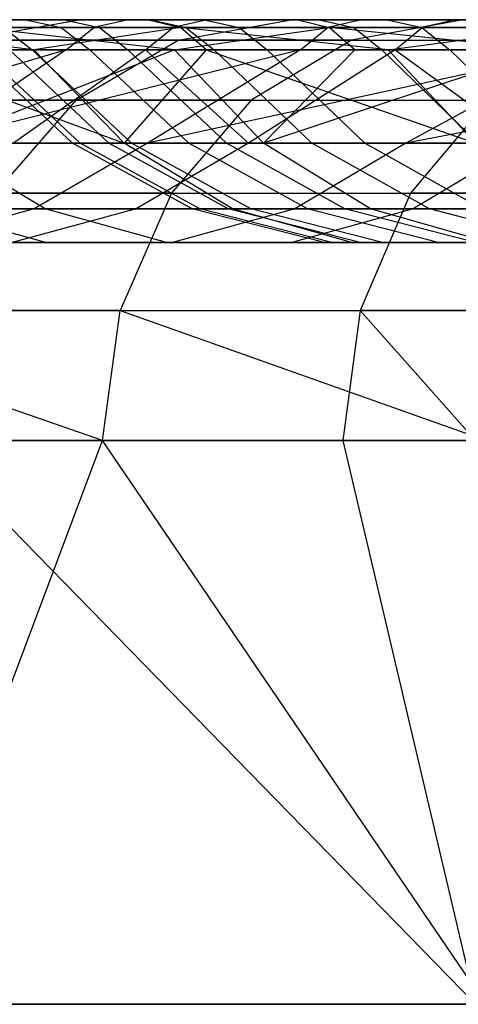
# Model space of a CAD drawing. Extents: x -172 to 172, y -29 to 28.
# Tile 77 of 256: x -148.91 to -143.69, y 7.6 to 19.3. Entities that reach past the tile are written whole.
import ezdxf

# ---------------------------------------------------------------- set-up
doc = ezdxf.new("R2010")
doc.units = 0
doc.header["$LTSCALE"] = 25.4
doc.layers.get('0').update_dxf_attribs({"linetype": 'CONTINUOUS'})

msp = doc.modelspace()

# ---------------------------------------------------------------- linework, layer by layer
at = {"color": 0}
for p, q in [((-148.204, 19.3, -1321.301), (-152.312, 19.3, -1312.944)), ((-148.204, 19.3, -1321.301), (-152.312, 19.3, -1312.944)), ((-147.378, 19.3, -1168.473), (-151.372, 19.3, -1176.931)), ((-147.378, 19.3, -1168.473), (-151.372, 19.3, -1176.931)), ((-148.74, 18.94, -1173.002), (-150.983, 19.205, -1177.101)), ((-150.983, 19.205, -1177.101), (-146.999, 19.205, -1168.665)), ((-150.983, 19.205, -1177.101), (-146.999, 19.205, -1168.665)), ((-148.74, 18.94, -1173.002), (-150.983, 19.205, -1177.101)), ((-148.027, 19.205, -1200.194), (-150.298, 19.205, -1208.955)), ((-148.027, 19.205, -1200.194), (-150.298, 19.205, -1208.955)), ((-150.05, 19.3, -1168.81), (-145.681, 19.3, -1160.587)), ((-150.05, 19.3, -1168.81), (-145.681, 19.3, -1160.587)), ((-149.885, 19.3, -1209.05), (-147.619, 19.3, -1200.312)), ((-149.885, 19.3, -1209.05), (-147.619, 19.3, -1200.312)), ((-148.836, 19.3, -1222.592), (-149.798, 19.3, -1231.445)), ((-148.836, 19.3, -1222.592), (-149.798, 19.3, -1231.445)), ((-149.792, 19.3, -1313.065), (-145.602, 19.3, -1321.428)), ((-149.792, 19.3, -1313.065), (-145.602, 19.3, -1321.428)), ((-149.571, 19.055, -1322.021), (-148.204, 19.3, -1321.301)), ((-149.571, 19.055, -1322.021), (-148.204, 19.3, -1321.301)), ((-149.542, 19.205, -1280.708), (-147.086, 19.205, -1289.419)), ((-149.542, 19.205, -1280.708), (-147.086, 19.205, -1289.419)), ((-149.524, 19.3, -1258.129), (-148.38, 19.3, -1266.961)), ((-149.524, 19.3, -1258.129), (-148.38, 19.3, -1266.961)), ((-145.229, 19.205, -1321.227), (-149.407, 19.205, -1312.886)), ((-147.069, 18.94, -1316.932), (-149.407, 19.205, -1312.886)), ((-147.069, 18.94, -1316.932), (-149.407, 19.205, -1312.886)), ((-145.229, 19.205, -1321.227), (-149.407, 19.205, -1312.886)), ((-149.375, 19.205, -1231.479), (-148.416, 19.205, -1222.65)), ((-149.375, 19.205, -1231.479), (-148.416, 19.205, -1222.65)), ((-146.681, 19.3, -1289.292), (-149.13, 19.3, -1280.605)), ((-146.681, 19.3, -1289.292), (-149.13, 19.3, -1280.605)), ((-147.961, 19.205, -1266.894), (-149.102, 19.205, -1258.087)), ((-147.961, 19.205, -1266.894), (-149.102, 19.205, -1258.087)), ((-149.102, 19.205, -1258.087), (-148.76, 18.94, -1258.053)), ((-149.102, 19.205, -1258.087), (-148.76, 18.94, -1258.053)), ((-147.351, 19.3, -1213.811), (-148.836, 19.3, -1222.592)), ((-147.351, 19.3, -1213.811), (-148.836, 19.3, -1222.592)), ((-148.836, 19.3, -1222.592), (-148.416, 19.205, -1222.65)), ((-148.836, 19.3, -1222.592), (-148.416, 19.205, -1222.65)), ((-146.999, 19.205, -1168.665), (-148.74, 18.94, -1173.002)), ((-146.999, 19.205, -1168.665), (-148.74, 18.94, -1173.002)), ((-148.416, 19.205, -1222.65), (-146.935, 19.205, -1213.894)), ((-148.416, 19.205, -1222.65), (-148.075, 18.94, -1222.698)), ((-148.416, 19.205, -1222.65), (-146.935, 19.205, -1213.894)), ((-148.416, 19.205, -1222.65), (-148.075, 18.94, -1222.698)), ((-148.38, 19.3, -1266.961), (-146.715, 19.3, -1275.71)), ((-148.38, 19.3, -1266.961), (-147.961, 19.205, -1266.894)), ((-148.38, 19.3, -1266.961), (-146.715, 19.3, -1275.71)), ((-148.38, 19.3, -1266.961), (-147.961, 19.205, -1266.894)), ((-148.357, 18.94, -1200.098), (-148.027, 19.205, -1200.194)), ((-148.357, 18.94, -1200.098), (-148.027, 19.205, -1200.194)), ((-143.637, 19.3, -1329.417), (-148.204, 19.3, -1321.301)), ((-143.637, 19.3, -1329.417), (-148.204, 19.3, -1321.301)), ((-147.619, 19.3, -1200.312), (-148.027, 19.205, -1200.194)), ((-147.619, 19.3, -1200.312), (-148.027, 19.205, -1200.194)), ((-145.245, 19.205, -1191.581), (-148.027, 19.205, -1200.194)), ((-145.245, 19.205, -1191.581), (-148.027, 19.205, -1200.194)), ((-147.961, 19.205, -1266.894), (-147.622, 18.94, -1266.84)), ((-146.301, 19.205, -1275.618), (-147.961, 19.205, -1266.894)), ((-147.961, 19.205, -1266.894), (-147.622, 18.94, -1266.84)), ((-146.301, 19.205, -1275.618), (-147.961, 19.205, -1266.894)), ((-147.619, 19.3, -1200.312), (-144.845, 19.3, -1191.723)), ((-147.619, 19.3, -1200.312), (-144.845, 19.3, -1191.723)), ((-147.414, 18.94, -1289.522), (-147.086, 19.205, -1289.419)), ((-147.414, 18.94, -1289.522), (-147.086, 19.205, -1289.419)), ((-142.911, 19.3, -1160.255), (-147.378, 19.3, -1168.473)), ((-147.378, 19.3, -1168.473), (-146.999, 19.205, -1168.665)), ((-142.911, 19.3, -1160.255), (-147.378, 19.3, -1168.473)), ((-147.378, 19.3, -1168.473), (-146.999, 19.205, -1168.665)), ((-145.348, 19.3, -1205.134), (-147.351, 19.3, -1213.811)), ((-147.351, 19.3, -1213.811), (-146.935, 19.205, -1213.894)), ((-145.348, 19.3, -1205.134), (-147.351, 19.3, -1213.811)), ((-147.351, 19.3, -1213.811), (-146.935, 19.205, -1213.894)), ((-146.681, 19.3, -1289.292), (-147.086, 19.205, -1289.419)), ((-146.681, 19.3, -1289.292), (-147.086, 19.205, -1289.419)), ((-147.086, 19.205, -1289.419), (-144.122, 19.205, -1297.972)), ((-147.086, 19.205, -1289.419), (-144.122, 19.205, -1297.972)), ((-147.069, 18.94, -1316.932), (-145.229, 19.205, -1321.227)), ((-147.069, 18.94, -1316.932), (-145.229, 19.205, -1321.227)), ((-147.025, 19.055, -1159.824), (-145.681, 19.3, -1160.587)), ((-147.025, 19.055, -1159.824), (-145.681, 19.3, -1160.587)), ((-146.692, 18.94, -1168.821), (-146.999, 19.205, -1168.665)), ((-144.527, 18.94, -1164.699), (-146.999, 19.205, -1168.665)), ((-146.692, 18.94, -1168.821), (-146.999, 19.205, -1168.665)), ((-144.527, 18.94, -1164.699), (-146.999, 19.205, -1168.665)), ((-146.999, 19.205, -1168.665), (-142.544, 19.205, -1160.468)), ((-146.999, 19.205, -1168.665), (-142.544, 19.205, -1160.468)), ((-146.935, 19.205, -1213.894), (-146.597, 18.94, -1213.962)), ((-146.935, 19.205, -1213.894), (-144.938, 19.205, -1205.241)), ((-146.935, 19.205, -1213.894), (-144.938, 19.205, -1205.241)), ((-146.935, 19.205, -1213.894), (-146.597, 18.94, -1213.962)), ((-146.715, 19.3, -1275.71), (-144.534, 19.3, -1284.344)), ((-146.715, 19.3, -1275.71), (-146.301, 19.205, -1275.618)), ((-146.715, 19.3, -1275.71), (-144.534, 19.3, -1284.344)), ((-146.715, 19.3, -1275.71), (-146.301, 19.205, -1275.618)), ((-143.726, 19.3, -1297.821), (-146.681, 19.3, -1289.292)), ((-143.726, 19.3, -1297.821), (-146.681, 19.3, -1289.292)), ((-144.126, 19.205, -1284.228), (-146.301, 19.205, -1275.618)), ((-146.301, 19.205, -1275.618), (-145.965, 18.94, -1275.544)), ((-146.301, 19.205, -1275.618), (-145.965, 18.94, -1275.544)), ((-144.126, 19.205, -1284.228), (-146.301, 19.205, -1275.618)), ((-145.681, 19.3, -1160.587), (-140.862, 19.3, -1152.618)), ((-145.681, 19.3, -1160.587), (-140.862, 19.3, -1152.618)), ((-145.602, 19.3, -1321.428), (-145.229, 19.205, -1321.227)), ((-145.602, 19.3, -1321.428), (-140.946, 19.3, -1329.54)), ((-145.602, 19.3, -1321.428), (-145.229, 19.205, -1321.227)), ((-145.602, 19.3, -1321.428), (-140.946, 19.3, -1329.54)), ((-145.569, 18.94, -1191.465), (-145.245, 19.205, -1191.581)), ((-145.569, 18.94, -1191.465), (-145.245, 19.205, -1191.581)), ((-142.835, 19.3, -1196.59), (-145.348, 19.3, -1205.134)), ((-142.835, 19.3, -1196.59), (-145.348, 19.3, -1205.134)), ((-145.348, 19.3, -1205.134), (-144.938, 19.205, -1205.241)), ((-145.348, 19.3, -1205.134), (-144.938, 19.205, -1205.241)), ((-144.845, 19.3, -1191.723), (-145.245, 19.205, -1191.581)), ((-144.845, 19.3, -1191.723), (-145.245, 19.205, -1191.581)), ((-141.962, 19.205, -1183.146), (-145.245, 19.205, -1191.581)), ((-141.962, 19.205, -1183.146), (-145.245, 19.205, -1191.581)), ((-140.584, 19.205, -1329.319), (-145.229, 19.205, -1321.227)), ((-144.925, 18.94, -1321.064), (-145.229, 19.205, -1321.227)), ((-142.665, 18.94, -1325.135), (-145.229, 19.205, -1321.227)), ((-142.665, 18.94, -1325.135), (-145.229, 19.205, -1321.227)), ((-140.584, 19.205, -1329.319), (-145.229, 19.205, -1321.227)), ((-144.925, 18.94, -1321.064), (-145.229, 19.205, -1321.227)), ((-143.637, 19.3, -1329.417), (-144.962, 19.055, -1330.211)), ((-143.637, 19.3, -1329.417), (-144.962, 19.055, -1330.211)), ((-144.938, 19.205, -1205.241), (-142.431, 19.205, -1196.722)), ((-144.938, 19.205, -1205.241), (-144.605, 18.94, -1205.328)), ((-144.938, 19.205, -1205.241), (-142.431, 19.205, -1196.722)), ((-144.938, 19.205, -1205.241), (-144.605, 18.94, -1205.328)), ((-144.845, 19.3, -1191.723), (-141.571, 19.3, -1183.311)), ((-144.845, 19.3, -1191.723), (-141.571, 19.3, -1183.311)), ((-144.534, 19.3, -1284.344), (-141.846, 19.3, -1292.834)), ((-144.534, 19.3, -1284.344), (-141.846, 19.3, -1292.834)), ((-144.534, 19.3, -1284.344), (-144.126, 19.205, -1284.228)), ((-144.534, 19.3, -1284.344), (-144.126, 19.205, -1284.228)), ((-144.527, 18.94, -1164.699), (-142.544, 19.205, -1160.468)), ((-144.527, 18.94, -1164.699), (-142.544, 19.205, -1160.468)), ((-144.444, 18.94, -1298.094), (-144.122, 19.205, -1297.972)), ((-144.444, 18.94, -1298.094), (-144.122, 19.205, -1297.972)), ((-144.126, 19.205, -1284.228), (-143.795, 18.94, -1284.134)), ((-141.446, 19.205, -1292.694), (-144.126, 19.205, -1284.228)), ((-144.126, 19.205, -1284.228), (-143.795, 18.94, -1284.134)), ((-141.446, 19.205, -1292.694), (-144.126, 19.205, -1284.228)), ((-143.726, 19.3, -1297.821), (-144.122, 19.205, -1297.972)), ((-143.726, 19.3, -1297.821), (-144.122, 19.205, -1297.972)), ((-144.122, 19.205, -1297.972), (-140.663, 19.205, -1306.336)), ((-144.122, 19.205, -1297.972), (-140.663, 19.205, -1306.336)), ((-140.275, 19.3, -1306.162), (-143.726, 19.3, -1297.821)), ((-140.275, 19.3, -1306.162), (-143.726, 19.3, -1297.821)), ((-151.434, 19.055, -1168.124), (-147.025, 19.055, -1159.824)), ((-151.434, 19.055, -1168.124), (-147.025, 19.055, -1159.824)), ((-144.962, 19.055, -1330.211), (-149.571, 19.055, -1322.021)), ((-144.962, 19.055, -1330.211), (-149.571, 19.055, -1322.021)), ((-148.237, 18.345, -1159.136), (-147.025, 19.055, -1159.824)), ((-148.237, 18.345, -1159.136), (-147.025, 19.055, -1159.824)), ((-147.025, 19.055, -1159.824), (-142.161, 19.055, -1151.782)), ((-147.025, 19.055, -1159.824), (-142.161, 19.055, -1151.782)), ((-144.962, 19.055, -1330.211), (-146.157, 18.345, -1330.928)), ((-144.962, 19.055, -1330.211), (-146.157, 18.345, -1330.928)), ((-144.962, 19.055, -1330.211), (-139.905, 19.055, -1338.133)), ((-144.962, 19.055, -1330.211), (-139.905, 19.055, -1338.133)), ((-148.357, 18.94, -1200.098), (-152.114, 17.832, -1210.062)), ((-148.357, 18.94, -1200.098), (-152.114, 17.832, -1210.062)), ((-150.668, 18.94, -1177.239), (-147.667, 17.832, -1173.508)), ((-150.668, 18.94, -1177.239), (-148.74, 18.94, -1173.002)), ((-150.668, 18.94, -1177.239), (-147.667, 17.832, -1173.508)), ((-150.668, 18.94, -1177.239), (-148.74, 18.94, -1173.002)), ((-148.357, 18.94, -1200.098), (-150.634, 18.94, -1208.879)), ((-148.357, 18.94, -1200.098), (-150.634, 18.94, -1208.879)), ((-148.357, 18.94, -1200.098), (-149.992, 17.832, -1201.509)), ((-145.569, 18.94, -1191.465), (-149.992, 17.832, -1201.509)), ((-145.569, 18.94, -1191.465), (-149.992, 17.832, -1201.509)), ((-148.357, 18.94, -1200.098), (-149.992, 17.832, -1201.509)), ((-147.069, 18.94, -1316.932), (-149.913, 17.832, -1308.023)), ((-147.069, 18.94, -1316.932), (-149.913, 17.832, -1308.023)), ((-149.875, 18.94, -1280.791), (-147.414, 18.94, -1289.522)), ((-149.875, 18.94, -1280.791), (-147.414, 18.94, -1289.522)), ((-148.28, 17.832, -1240.378), (-149.466, 18.94, -1240.355)), ((-148.28, 17.832, -1240.378), (-149.466, 18.94, -1240.355)), ((-148.19, 17.832, -1249.167), (-149.375, 18.94, -1249.215)), ((-148.76, 18.94, -1258.053), (-149.375, 18.94, -1249.215)), ((-148.19, 17.832, -1249.167), (-149.375, 18.94, -1249.215)), ((-148.76, 18.94, -1258.053), (-149.375, 18.94, -1249.215)), ((-147.069, 18.94, -1316.932), (-149.096, 18.94, -1312.741)), ((-147.069, 18.94, -1316.932), (-149.096, 18.94, -1312.741)), ((-149.032, 18.94, -1231.506), (-148.075, 18.94, -1222.698)), ((-147.85, 17.832, -1231.599), (-149.032, 18.94, -1231.506)), ((-149.032, 18.94, -1231.506), (-148.075, 18.94, -1222.698)), ((-147.85, 17.832, -1231.599), (-149.032, 18.94, -1231.506)), ((-147.414, 18.94, -1289.522), (-148.983, 17.832, -1288.461)), ((-147.414, 18.94, -1289.522), (-148.983, 17.832, -1288.461)), ((-147.622, 18.94, -1266.84), (-148.76, 18.94, -1258.053)), ((-147.579, 17.832, -1257.936), (-148.76, 18.94, -1258.053)), ((-147.622, 18.94, -1266.84), (-148.76, 18.94, -1258.053)), ((-147.579, 17.832, -1257.936), (-148.76, 18.94, -1258.053)), ((-148.74, 18.94, -1173.002), (-147.667, 17.832, -1173.508)), ((-148.74, 18.94, -1173.002), (-146.692, 18.94, -1168.821)), ((-148.74, 18.94, -1173.002), (-147.667, 17.832, -1173.508)), ((-148.74, 18.94, -1173.002), (-146.692, 18.94, -1168.821)), ((-145.569, 18.94, -1191.465), (-148.357, 18.94, -1200.098)), ((-145.569, 18.94, -1191.465), (-148.357, 18.94, -1200.098)), ((-148.075, 18.94, -1222.698), (-146.597, 18.94, -1213.962)), ((-146.9, 17.832, -1222.861), (-148.075, 18.94, -1222.698)), ((-148.075, 18.94, -1222.698), (-146.597, 18.94, -1213.962)), ((-146.9, 17.832, -1222.861), (-148.075, 18.94, -1222.698)), ((-146.692, 18.94, -1168.821), (-147.667, 17.832, -1173.508)), ((-146.692, 18.94, -1168.821), (-147.667, 17.832, -1173.508)), ((-145.965, 18.94, -1275.544), (-147.622, 18.94, -1266.84)), ((-146.45, 17.832, -1266.653), (-147.622, 18.94, -1266.84)), ((-146.45, 17.832, -1266.653), (-147.622, 18.94, -1266.84)), ((-145.965, 18.94, -1275.544), (-147.622, 18.94, -1266.84)), ((-147.414, 18.94, -1289.522), (-144.444, 18.94, -1298.094)), ((-147.414, 18.94, -1289.522), (-146.187, 17.832, -1296.818)), ((-147.414, 18.94, -1289.522), (-146.187, 17.832, -1296.818)), ((-147.414, 18.94, -1289.522), (-144.444, 18.94, -1298.094)), ((-145.569, 18.94, -1191.465), (-147.391, 17.832, -1193.09)), ((-142.279, 18.94, -1183.011), (-147.391, 17.832, -1193.09)), ((-142.279, 18.94, -1183.011), (-147.391, 17.832, -1193.09)), ((-145.569, 18.94, -1191.465), (-147.391, 17.832, -1193.09)), ((-144.925, 18.94, -1321.064), (-147.069, 18.94, -1316.932)), ((-144.925, 18.94, -1321.064), (-147.069, 18.94, -1316.932)), ((-147.069, 18.94, -1316.932), (-146.009, 17.832, -1316.401)), ((-147.069, 18.94, -1316.932), (-146.009, 17.832, -1316.401)), ((-146.692, 18.94, -1168.821), (-143.485, 17.832, -1165.266)), ((-146.692, 18.94, -1168.821), (-144.527, 18.94, -1164.699)), ((-146.692, 18.94, -1168.821), (-143.485, 17.832, -1165.266)), ((-146.692, 18.94, -1168.821), (-144.527, 18.94, -1164.699)), ((-146.597, 18.94, -1213.962), (-144.605, 18.94, -1205.328)), ((-145.434, 17.832, -1214.194), (-146.597, 18.94, -1213.962)), ((-145.434, 17.832, -1214.194), (-146.597, 18.94, -1213.962)), ((-146.597, 18.94, -1213.962), (-144.605, 18.94, -1205.328)), ((-144.444, 18.94, -1298.094), (-146.187, 17.832, -1296.818)), ((-144.444, 18.94, -1298.094), (-146.187, 17.832, -1296.818)), ((-144.925, 18.94, -1321.064), (-146.009, 17.832, -1316.401)), ((-144.925, 18.94, -1321.064), (-146.009, 17.832, -1316.401)), ((-142.665, 18.94, -1325.135), (-146.009, 17.832, -1316.401)), ((-142.665, 18.94, -1325.135), (-146.009, 17.832, -1316.401)), ((-143.795, 18.94, -1284.134), (-145.965, 18.94, -1275.544)), ((-144.806, 17.832, -1275.287), (-145.965, 18.94, -1275.544)), ((-143.795, 18.94, -1284.134), (-145.965, 18.94, -1275.544)), ((-144.806, 17.832, -1275.287), (-145.965, 18.94, -1275.544)), ((-142.279, 18.94, -1183.011), (-145.569, 18.94, -1191.465)), ((-142.279, 18.94, -1183.011), (-145.569, 18.94, -1191.465)), ((-142.665, 18.94, -1325.135), (-144.925, 18.94, -1321.064)), ((-142.665, 18.94, -1325.135), (-144.925, 18.94, -1321.064)), ((-144.605, 18.94, -1205.328), (-142.104, 18.94, -1196.829)), ((-143.457, 17.832, -1205.63), (-144.605, 18.94, -1205.328)), ((-143.457, 17.832, -1205.63), (-144.605, 18.94, -1205.328)), ((-144.605, 18.94, -1205.328), (-142.104, 18.94, -1196.829)), ((-144.527, 18.94, -1164.699), (-143.485, 17.832, -1165.266)), ((-144.527, 18.94, -1164.699), (-143.485, 17.832, -1165.266)), ((-144.527, 18.94, -1164.699), (-142.247, 18.94, -1160.641)), ((-144.527, 18.94, -1164.699), (-142.247, 18.94, -1160.641)), ((-144.444, 18.94, -1298.094), (-140.976, 18.94, -1306.477)), ((-144.444, 18.94, -1298.094), (-142.922, 17.832, -1305.002)), ((-144.444, 18.94, -1298.094), (-142.922, 17.832, -1305.002)), ((-144.444, 18.94, -1298.094), (-140.976, 18.94, -1306.477)), ((-138.498, 18.94, -1174.765), (-144.317, 17.832, -1184.832)), ((-138.498, 18.94, -1174.765), (-144.317, 17.832, -1184.832)), ((-142.279, 18.94, -1183.011), (-144.317, 17.832, -1184.832)), ((-142.279, 18.94, -1183.011), (-144.317, 17.832, -1184.832)), ((-141.121, 18.94, -1292.581), (-143.795, 18.94, -1284.134)), ((-142.654, 17.832, -1283.81), (-143.795, 18.94, -1284.134)), ((-141.121, 18.94, -1292.581), (-143.795, 18.94, -1284.134)), ((-142.654, 17.832, -1283.81), (-143.795, 18.94, -1284.134)), ((-152.683, 18.345, -1167.504), (-148.237, 18.345, -1159.136)), ((-152.683, 18.345, -1167.504), (-148.237, 18.345, -1159.136)), ((-146.157, 18.345, -1330.928), (-150.804, 18.345, -1322.67)), ((-146.157, 18.345, -1330.928), (-150.804, 18.345, -1322.67)), ((-149.199, 17.239, -1158.59), (-148.237, 18.345, -1159.136)), ((-149.199, 17.239, -1158.59), (-148.237, 18.345, -1159.136)), ((-148.237, 18.345, -1159.136), (-143.333, 18.345, -1151.028)), ((-148.237, 18.345, -1159.136), (-143.333, 18.345, -1151.028)), ((-146.157, 18.345, -1330.928), (-147.106, 17.239, -1331.498)), ((-146.157, 18.345, -1330.928), (-147.106, 17.239, -1331.498)), ((-146.157, 18.345, -1330.928), (-141.059, 18.345, -1338.916)), ((-146.157, 18.345, -1330.928), (-141.059, 18.345, -1338.916)), ((-143.333, 18.345, -1151.028), (-144.264, 17.239, -1150.429)), ((-143.333, 18.345, -1151.028), (-144.264, 17.239, -1150.429)), ((-147.667, 17.832, -1173.508), (-151.376, 17.832, -1181.974)), ((-147.667, 17.832, -1173.508), (-151.376, 17.832, -1181.974)), ((-147.391, 17.832, -1193.09), (-149.992, 17.832, -1201.509)), ((-147.391, 17.832, -1193.09), (-149.992, 17.832, -1201.509)), ((-148.606, 17.053, -1307.458), (-149.913, 17.832, -1308.023)), ((-149.913, 17.832, -1308.023), (-146.009, 17.832, -1316.401)), ((-148.606, 17.053, -1307.458), (-149.913, 17.832, -1308.023)), ((-149.913, 17.832, -1308.023), (-146.009, 17.832, -1316.401)), ((-148.983, 17.832, -1288.461), (-146.187, 17.832, -1296.818)), ((-148.983, 17.832, -1288.461), (-146.187, 17.832, -1296.818)), ((-147.391, 17.832, -1193.09), (-148.738, 17.053, -1192.631)), ((-147.391, 17.832, -1193.09), (-148.738, 17.053, -1192.631)), ((-148.28, 17.832, -1240.378), (-148.19, 17.832, -1249.167)), ((-146.857, 17.053, -1240.406), (-148.28, 17.832, -1240.378)), ((-147.85, 17.832, -1231.599), (-148.28, 17.832, -1240.378)), ((-146.857, 17.053, -1240.406), (-148.28, 17.832, -1240.378)), ((-148.28, 17.832, -1240.378), (-148.19, 17.832, -1249.167)), ((-147.85, 17.832, -1231.599), (-148.28, 17.832, -1240.378)), ((-146.767, 17.053, -1249.11), (-148.19, 17.832, -1249.167)), ((-146.767, 17.053, -1249.11), (-148.19, 17.832, -1249.167)), ((-148.19, 17.832, -1249.167), (-147.579, 17.832, -1257.936)), ((-148.19, 17.832, -1249.167), (-147.579, 17.832, -1257.936)), ((-146.43, 17.053, -1231.711), (-147.85, 17.832, -1231.599)), ((-146.9, 17.832, -1222.861), (-147.85, 17.832, -1231.599)), ((-146.43, 17.053, -1231.711), (-147.85, 17.832, -1231.599)), ((-146.9, 17.832, -1222.861), (-147.85, 17.832, -1231.599)), ((-143.485, 17.832, -1165.266), (-147.667, 17.832, -1173.508)), ((-146.38, 17.053, -1174.116), (-147.667, 17.832, -1173.508)), ((-143.485, 17.832, -1165.266), (-147.667, 17.832, -1173.508)), ((-146.38, 17.053, -1174.116), (-147.667, 17.832, -1173.508)), ((-146.162, 17.053, -1257.795), (-147.579, 17.832, -1257.936)), ((-147.579, 17.832, -1257.936), (-146.45, 17.832, -1266.653)), ((-146.162, 17.053, -1257.795), (-147.579, 17.832, -1257.936)), ((-147.579, 17.832, -1257.936), (-146.45, 17.832, -1266.653)), ((-146.187, 17.832, -1296.818), (-147.524, 17.053, -1297.307)), ((-146.187, 17.832, -1296.818), (-147.524, 17.053, -1297.307)), ((-144.317, 17.832, -1184.832), (-147.391, 17.832, -1193.09)), ((-144.317, 17.832, -1184.832), (-147.391, 17.832, -1193.09)), ((-145.489, 17.053, -1223.056), (-146.9, 17.832, -1222.861)), ((-145.489, 17.053, -1223.056), (-146.9, 17.832, -1222.861)), ((-145.434, 17.832, -1214.194), (-146.9, 17.832, -1222.861)), ((-145.434, 17.832, -1214.194), (-146.9, 17.832, -1222.861)), ((-145.044, 17.053, -1266.428), (-146.45, 17.832, -1266.653)), ((-146.45, 17.832, -1266.653), (-144.806, 17.832, -1275.287)), ((-145.044, 17.053, -1266.428), (-146.45, 17.832, -1266.653)), ((-146.45, 17.832, -1266.653), (-144.806, 17.832, -1275.287)), ((-146.187, 17.832, -1296.818), (-142.922, 17.832, -1305.002)), ((-146.187, 17.832, -1296.818), (-142.922, 17.832, -1305.002)), ((-144.736, 17.053, -1315.763), (-146.009, 17.832, -1316.401)), ((-144.736, 17.053, -1315.763), (-146.009, 17.832, -1316.401)), ((-146.009, 17.832, -1316.401), (-141.636, 17.832, -1324.544)), ((-146.009, 17.832, -1316.401), (-141.636, 17.832, -1324.544)), ((-144.317, 17.832, -1184.832), (-145.637, 17.053, -1184.298)), ((-144.317, 17.832, -1184.832), (-145.637, 17.053, -1184.298)), ((-144.038, 17.053, -1214.473), (-145.434, 17.832, -1214.194)), ((-143.457, 17.832, -1205.63), (-145.434, 17.832, -1214.194)), ((-144.038, 17.053, -1214.473), (-145.434, 17.832, -1214.194)), ((-143.457, 17.832, -1205.63), (-145.434, 17.832, -1214.194)), ((-143.416, 17.053, -1274.98), (-144.806, 17.832, -1275.287)), ((-143.416, 17.053, -1274.98), (-144.806, 17.832, -1275.287)), ((-144.806, 17.832, -1275.287), (-142.654, 17.832, -1283.81)), ((-144.806, 17.832, -1275.287), (-142.654, 17.832, -1283.81)), ((-140.781, 17.832, -1176.761), (-144.317, 17.832, -1184.832)), ((-140.781, 17.832, -1176.761), (-144.317, 17.832, -1184.832)), ((-142.922, 17.832, -1305.002), (-144.229, 17.053, -1305.567)), ((-142.922, 17.832, -1305.002), (-144.229, 17.053, -1305.567)), ((-147.106, 17.239, -1331.498), (-151.783, 17.239, -1323.186)), ((-147.106, 17.239, -1331.498), (-151.783, 17.239, -1323.186)), ((-149.199, 17.239, -1158.59), (-144.264, 17.239, -1150.429)), ((-149.199, 17.239, -1158.59), (-144.264, 17.239, -1150.429)), ((-147.106, 17.239, -1331.498), (-147.715, 15.845, -1331.863)), ((-147.106, 17.239, -1331.498), (-147.715, 15.845, -1331.863)), ((-147.106, 17.239, -1331.498), (-141.974, 17.239, -1339.536)), ((-147.106, 17.239, -1331.498), (-141.974, 17.239, -1339.536)), ((-144.264, 17.239, -1150.429), (-144.861, 15.845, -1150.045)), ((-144.264, 17.239, -1150.429), (-144.861, 15.845, -1150.045)), ((-138.882, 17.239, -1142.555), (-144.264, 17.239, -1150.429)), ((-138.882, 17.239, -1142.555), (-144.264, 17.239, -1150.429)), ((-152.001, 17.053, -1298.948), (-148.606, 17.053, -1307.458)), ((-152.001, 17.053, -1298.948), (-148.606, 17.053, -1307.458)), ((-148.738, 17.053, -1192.631), (-151.364, 17.053, -1201.127)), ((-148.738, 17.053, -1192.631), (-151.364, 17.053, -1201.127)), ((-150.346, 17.053, -1288.875), (-147.524, 17.053, -1297.307)), ((-150.346, 17.053, -1288.875), (-147.524, 17.053, -1297.307)), ((-148.738, 17.053, -1192.631), (-150.227, 16.651, -1192.125)), ((-148.738, 17.053, -1192.631), (-150.227, 16.651, -1192.125)), ((-146.38, 17.053, -1174.116), (-150.056, 17.053, -1182.508)), ((-148.599, 16.651, -1183.099), (-150.056, 17.053, -1182.508)), ((-148.599, 16.651, -1183.099), (-150.056, 17.053, -1182.508)), ((-146.38, 17.053, -1174.116), (-150.056, 17.053, -1182.508)), ((-147.524, 17.053, -1297.307), (-149, 16.651, -1297.849)), ((-147.524, 17.053, -1297.307), (-149, 16.651, -1297.849)), ((-145.637, 17.053, -1184.298), (-148.738, 17.053, -1192.631)), ((-145.637, 17.053, -1184.298), (-148.738, 17.053, -1192.631)), ((-148.606, 17.053, -1307.458), (-144.736, 17.053, -1315.763)), ((-147.163, 16.651, -1306.834), (-148.606, 17.053, -1307.458)), ((-147.163, 16.651, -1306.834), (-148.606, 17.053, -1307.458)), ((-148.606, 17.053, -1307.458), (-144.736, 17.053, -1315.763)), ((-147.524, 17.053, -1297.307), (-144.229, 17.053, -1305.567)), ((-147.524, 17.053, -1297.307), (-144.229, 17.053, -1305.567)), ((-145.637, 17.053, -1184.298), (-147.094, 16.651, -1183.708)), ((-145.637, 17.053, -1184.298), (-147.094, 16.651, -1183.708)), ((-146.43, 17.053, -1231.711), (-146.857, 17.053, -1240.406)), ((-146.857, 17.053, -1240.406), (-146.767, 17.053, -1249.11)), ((-145.284, 16.651, -1240.436), (-146.857, 17.053, -1240.406)), ((-146.43, 17.053, -1231.711), (-146.857, 17.053, -1240.406)), ((-145.284, 16.651, -1240.436), (-146.857, 17.053, -1240.406)), ((-146.857, 17.053, -1240.406), (-146.767, 17.053, -1249.11)), ((-145.196, 16.651, -1249.048), (-146.767, 17.053, -1249.11)), ((-146.767, 17.053, -1249.11), (-146.162, 17.053, -1257.795)), ((-146.767, 17.053, -1249.11), (-146.162, 17.053, -1257.795)), ((-145.196, 16.651, -1249.048), (-146.767, 17.053, -1249.11)), ((-145.489, 17.053, -1223.056), (-146.43, 17.053, -1231.711)), ((-144.862, 16.651, -1231.834), (-146.43, 17.053, -1231.711)), ((-144.862, 16.651, -1231.834), (-146.43, 17.053, -1231.711)), ((-145.489, 17.053, -1223.056), (-146.43, 17.053, -1231.711)), ((-142.234, 17.053, -1165.946), (-146.38, 17.053, -1174.116)), ((-144.958, 16.651, -1174.788), (-146.38, 17.053, -1174.116)), ((-142.234, 17.053, -1165.946), (-146.38, 17.053, -1174.116)), ((-144.958, 16.651, -1174.788), (-146.38, 17.053, -1174.116)), ((-144.597, 16.651, -1257.639), (-146.162, 17.053, -1257.795)), ((-146.162, 17.053, -1257.795), (-145.044, 17.053, -1266.428)), ((-144.597, 16.651, -1257.639), (-146.162, 17.053, -1257.795)), ((-146.162, 17.053, -1257.795), (-145.044, 17.053, -1266.428)), ((-144.229, 17.053, -1305.567), (-145.673, 16.651, -1306.191)), ((-144.229, 17.053, -1305.567), (-145.673, 16.651, -1306.191)), ((-142.068, 17.053, -1176.153), (-145.637, 17.053, -1184.298)), ((-142.068, 17.053, -1176.153), (-145.637, 17.053, -1184.298)), ((-144.038, 17.053, -1214.473), (-145.489, 17.053, -1223.056)), ((-143.932, 16.651, -1223.273), (-145.489, 17.053, -1223.056)), ((-144.038, 17.053, -1214.473), (-145.489, 17.053, -1223.056)), ((-143.932, 16.651, -1223.273), (-145.489, 17.053, -1223.056)), ((-145.044, 17.053, -1266.428), (-143.416, 17.053, -1274.98)), ((-143.491, 16.651, -1266.18), (-145.044, 17.053, -1266.428)), ((-143.491, 16.651, -1266.18), (-145.044, 17.053, -1266.428)), ((-145.044, 17.053, -1266.428), (-143.416, 17.053, -1274.98)), ((-144.736, 17.053, -1315.763), (-140.401, 17.053, -1323.835)), ((-143.33, 16.651, -1315.058), (-144.736, 17.053, -1315.763)), ((-144.736, 17.053, -1315.763), (-140.401, 17.053, -1323.835)), ((-143.33, 16.651, -1315.058), (-144.736, 17.053, -1315.763)), ((-144.229, 17.053, -1305.567), (-140.472, 17.053, -1313.627)), ((-144.229, 17.053, -1305.567), (-140.472, 17.053, -1313.627)), ((-142.08, 17.053, -1205.991), (-144.038, 17.053, -1214.473)), ((-142.496, 16.651, -1214.781), (-144.038, 17.053, -1214.473)), ((-142.08, 17.053, -1205.991), (-144.038, 17.053, -1214.473)), ((-142.496, 16.651, -1214.781), (-144.038, 17.053, -1214.473)), ((-148.599, 16.651, -1183.099), (-151.764, 16.651, -1191.602)), ((-148.599, 16.651, -1183.099), (-151.764, 16.651, -1191.602)), ((-150.524, 16.651, -1298.407), (-147.163, 16.651, -1306.834)), ((-150.524, 16.651, -1298.407), (-147.163, 16.651, -1306.834)), ((-147.094, 16.651, -1183.708), (-150.227, 16.651, -1192.125)), ((-147.094, 16.651, -1183.708), (-150.227, 16.651, -1192.125)), ((-149, 16.651, -1297.849), (-145.673, 16.651, -1306.191)), ((-149, 16.651, -1297.849), (-145.673, 16.651, -1306.191)), ((-144.958, 16.651, -1174.788), (-148.599, 16.651, -1183.099)), ((-144.958, 16.651, -1174.788), (-148.599, 16.651, -1183.099)), ((-147.163, 16.651, -1306.834), (-143.33, 16.651, -1315.058)), ((-147.163, 16.651, -1306.834), (-143.33, 16.651, -1315.058)), ((-143.49, 16.651, -1175.481), (-147.094, 16.651, -1183.708)), ((-143.49, 16.651, -1175.481), (-147.094, 16.651, -1183.708)), ((-145.673, 16.651, -1306.191), (-141.878, 16.651, -1314.331)), ((-145.673, 16.651, -1306.191), (-141.878, 16.651, -1314.331)), ((-144.862, 16.651, -1231.834), (-145.284, 16.651, -1240.436)), ((-145.284, 16.651, -1240.436), (-145.196, 16.651, -1249.048)), ((-145.284, 16.651, -1240.436), (-145.196, 16.651, -1249.048)), ((-144.862, 16.651, -1231.834), (-145.284, 16.651, -1240.436)), ((-145.196, 16.651, -1249.048), (-144.597, 16.651, -1257.639)), ((-145.196, 16.651, -1249.048), (-144.597, 16.651, -1257.639)), ((-140.852, 16.651, -1166.697), (-144.958, 16.651, -1174.788)), ((-140.852, 16.651, -1166.697), (-144.958, 16.651, -1174.788)), ((-143.932, 16.651, -1223.273), (-144.862, 16.651, -1231.834)), ((-143.932, 16.651, -1223.273), (-144.862, 16.651, -1231.834)), ((-144.597, 16.651, -1257.639), (-143.491, 16.651, -1266.18)), ((-144.597, 16.651, -1257.639), (-143.491, 16.651, -1266.18)), ((-142.496, 16.651, -1214.781), (-143.932, 16.651, -1223.273)), ((-142.496, 16.651, -1214.781), (-143.932, 16.651, -1223.273)), ((-147.715, 15.845, -1331.863), (-152.411, 15.845, -1323.517)), ((-147.925, 14.3, -1331.989), (-152.411, 15.845, -1323.517)), ((-147.925, 14.3, -1331.989), (-152.411, 15.845, -1323.517)), ((-147.715, 15.845, -1331.863), (-152.411, 15.845, -1323.517)), ((-149.817, 15.845, -1158.24), (-144.861, 15.845, -1150.045)), ((-149.817, 15.845, -1158.24), (-144.861, 15.845, -1150.045)), ((-147.925, 14.3, -1331.989), (-147.715, 15.845, -1331.863)), ((-147.925, 14.3, -1331.989), (-147.715, 15.845, -1331.863)), ((-147.715, 15.845, -1331.863), (-143.367, 14.3, -1339.178)), ((-147.715, 15.845, -1331.863), (-142.562, 15.845, -1339.935)), ((-147.715, 15.845, -1331.863), (-143.367, 14.3, -1339.178)), ((-147.715, 15.845, -1331.863), (-142.562, 15.845, -1339.935)), ((-144.861, 15.845, -1150.045), (-145.067, 14.3, -1149.913)), ((-144.861, 15.845, -1150.045), (-145.067, 14.3, -1149.913)), ((-139.457, 15.845, -1142.139), (-144.861, 15.845, -1150.045)), ((-143.49, 14.3, -1147.506), (-144.861, 15.845, -1150.045)), ((-143.49, 14.3, -1147.506), (-144.861, 15.845, -1150.045)), ((-139.457, 15.845, -1142.139), (-144.861, 15.845, -1150.045)), ((-150.452, 7.6, -1327.633), (-147.925, 14.3, -1331.989)), ((-150.452, 14.3, -1327.633), (-147.925, 14.3, -1331.989)), ((-150.452, 7.6, -1327.633), (-147.925, 14.3, -1331.989)), ((-150.452, 14.3, -1327.633), (-147.925, 14.3, -1331.989)), ((-145.067, 14.3, -1149.913), (-150.03, 14.3, -1158.119)), ((-150.03, 14.3, -1158.119), (-143.49, 7.6, -1147.506)), ((-150.03, 14.3, -1158.119), (-143.49, 7.6, -1147.506)), ((-145.067, 14.3, -1149.913), (-150.03, 14.3, -1158.119)), ((-143.367, 7.6, -1339.178), (-147.925, 14.3, -1331.989)), ((-147.925, 14.3, -1331.989), (-143.367, 14.3, -1339.178)), ((-143.367, 7.6, -1339.178), (-147.925, 14.3, -1331.989)), ((-147.925, 14.3, -1331.989), (-143.367, 14.3, -1339.178)), ((-145.067, 14.3, -1149.913), (-143.49, 7.6, -1147.506)), ((-143.49, 14.3, -1147.506), (-145.067, 14.3, -1149.913)), ((-145.067, 14.3, -1149.913), (-143.49, 7.6, -1147.506)), ((-143.49, 14.3, -1147.506), (-145.067, 14.3, -1149.913)), ((-143.49, 7.6, -1147.506), (-150.559, 7.6, -1159.059)), ((-143.49, 7.6, -1147.506), (-150.559, 7.6, -1159.059)), ((-150.452, 7.6, -1327.633), (-143.367, 7.6, -1339.178)), ((-150.452, 7.6, -1327.633), (-143.367, 7.6, -1339.178))]:
    msp.add_line(p, q, dxfattribs=at)

doc.saveas('drawing.dxf')
